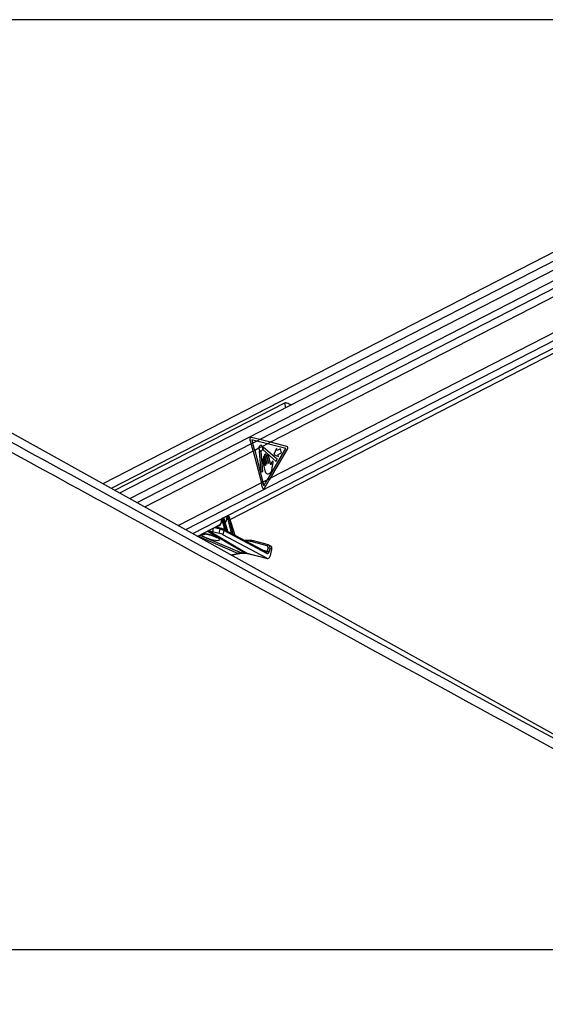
# Model space of a CAD drawing. Header units: millimetres. Extents: x 20 to 19305, y 40 to 15632.
# Tile 28 of 114: x 5284 to 6047, y 6531 to 7959. Entities that reach past the tile are written whole.
import ezdxf

# ---------------------------------------------------------------- set-up
doc = ezdxf.new("R2010")
doc.units = ezdxf.units.MM
doc.layers.add('COMPONENT_GEOMETRY', color=7, linetype='Continuous')
doc.styles.add('SLDTEXTSTYLE1', font='TXT', dxfattribs={"width": 0.75})
doc.dimstyles.new('SLDDIMSTYLE0', dxfattribs={"dimtxt": 150, "dimasz": 6.604, "dimexe": 0, "dimexo": 0.0625, "dimgap": 37.5, "dimtad": 0, "dimtih": 1, "dimtoh": 1, "dimdec": 0, "dimlfac": 0.5, "dimrnd": 1e-09, "dimzin": 12, "dimdsep": 46, "dimtxsty": 'SLDTEXTSTYLE1', "dimsah": 1, "dimcen": 0.09, "dimadec": 0, "dimazin": 3, "dimtfac": 1, "dimtdec": 0, "dimtofl": 0, "dimtmove": 0, "dimatfit": 3, "dimfxl": 1, "dimfrac": 2, "dimtolj": 1, "dimtzin": 12, "dimarcsym": 0})

# ---------------------------------------------------------------- blocks, each defined once
blk = doc.blocks.new('_D_3')
at = {"layer": 'COMPONENT_GEOMETRY', "color": 7, "ltscale": 2}
for p, q in [((6638.5, 7959.5), (957.9, 7959.5)), ((964.3, 7959.5), (964.3, 4965.9)), ((964.3, 1734.2), (964.3, 4727.8)), ((5843.4, 1734.2), (957.9, 1734.2))]:
    blk.add_line(p, q, dxfattribs=at)
for points in [[(964.3, 7959.5), (963.3, 7952.9), (965.3, 7952.9)], [(964.3, 1734.2), (965.3, 1740.8), (963.3, 1740.8)]]:
    blk.add_solid(points, dxfattribs=at)
at = {"layer": 'COMPONENT_GEOMETRY', "color": 7, "ltscale": 2, "insert": (742.6, 4921.1), "char_height": 150, "attachment_point": 1, "style": 'SLDTEXTSTYLE1'}
blk.add_mtext('3113', dxfattribs=at)

msp = doc.modelspace()

# ---------------------------------------------------------------- linework, layer by layer
at = {"color": 7, "linetype": 'Continuous', "lineweight": 25, "ltscale": 2}
for p, q in [((6556.73, 7878.12), (5404.92, 7286.19)), ((6607.54, 7878.12), (5429.33, 7272.63)), ((5589.9, 7234.65), (6635.01, 7771.74)), ((6374.84, 6747.45), (4581.88, 7743.35)), ((5668.36, 7403.26), (5422.04, 7276.68)), ((5618.41, 7350.27), (5620.31, 7344.13)), ((5632.67, 7350.48), (5620.23, 7353.5)), ((5622.47, 7345.24), (5620.31, 7344.13)), ((5620.98, 7350.06), (5622.47, 7345.24)), ((5628.36, 7348.27), (5620.98, 7350.06)), ((5628.36, 7348.27), (5622.47, 7345.24)), ((5632.67, 7350.48), (5628.36, 7348.27)), ((5644.15, 7344.36), (5636.64, 7340.51)), ((5648.46, 7346.58), (5644.15, 7344.36)), ((5670.7, 7337.68), (5644.15, 7344.36)), ((5672.08, 7340.64), (5648.46, 7346.58)), ((5625.44, 7334.75), (5623.29, 7333.64)), ((5623.29, 7333.64), (5635.08, 7287.75)), ((5631.47, 7337.85), (5625.44, 7334.75)), ((5625.44, 7334.75), (5637.23, 7288.86)), ((5636.64, 7340.51), (5631.47, 7337.85)), ((5631.64, 7333.88), (5634.34, 7303.5)), ((5637.06, 7303.98), (5634.51, 7332.73)), ((5637.63, 7335.42), (5656.56, 7318.8)), ((5657.94, 7322.01), (5638.26, 7338.79)), ((5639.75, 7327.21), (5642.9, 7314.97)), ((5645.18, 7316.14), (5642.03, 7328.38)), ((5643.91, 7292.29), (5670.7, 7337.68)), ((5648.72, 7313.63), (5645.31, 7326.88)), ((5648.2, 7294.49), (5673.1, 7336.68)), ((5657.05, 7337.63), (5652.95, 7328.84)), ((5652.95, 7328.84), (5660.08, 7325.82)), ((5657.84, 7334.53), (5657.05, 7337.63)), ((5662.71, 7337.03), (5657.84, 7334.53)), ((5659.28, 7328.92), (5664.15, 7331.42)), ((5660.08, 7325.82), (5659.28, 7328.92)), ((5664.15, 7331.42), (5662.71, 7337.03)), ((5636.44, 7320.05), (5640.21, 7305.37)), ((5637.94, 7324.23), (5640.83, 7312.99)), ((5640.55, 7312.85), (5638.44, 7321.07)), ((5642.62, 7314.82), (5639.94, 7325.26)), ((5643.04, 7325.71), (5645.46, 7316.28)), ((5650.89, 7309.58), (5651.63, 7314.41)), ((5656.56, 7318.8), (5657.94, 7322.01)), ((5634.34, 7303.5), (5637.06, 7303.98)), ((5637.23, 7288.86), (5635.08, 7287.75)), ((5643.91, 7292.29), (5637.23, 7288.86)), ((5648.2, 7294.49), (5643.91, 7292.29)), ((5542.01, 7210.04), (5575.37, 7227.19)), ((5577.84, 7234.63), (5577.56, 7234.63)), ((5578.64, 7236.31), (5577.67, 7235.81)), ((5578.96, 7236.38), (5577.99, 7235.88)), ((5577.99, 7235.88), (5578.27, 7235.88)), ((5578.27, 7235.88), (5579.24, 7236.38)), ((5581.85, 7220.25), (5578.3, 7234.18)), ((5579.24, 7236.38), (5578.96, 7236.38)), ((5579.49, 7236.44), (5579.2, 7236.44)), ((5580.66, 7235.03), (5579.67, 7234.52)), ((5579.67, 7234.52), (5583.71, 7218.71)), ((5586.18, 7217.34), (5580.66, 7235.03)), ((5586.6, 7217.08), (5580.92, 7235.29)), ((5582.33, 7230.76), (5582.94, 7231.07)), ((5585.83, 7236.83), (5585.21, 7236.83)), ((5586.37, 7238.55), (5585.32, 7238.01)), ((5586.7, 7238.62), (5585.64, 7238.08)), ((5585.64, 7238.08), (5586.27, 7238.08)), ((5586.27, 7238.08), (5587.32, 7238.62)), ((5591.74, 7215.04), (5586.29, 7236.38)), ((5587.32, 7238.62), (5586.7, 7238.62)), ((5587.56, 7238.68), (5586.94, 7238.68)), ((5588.74, 7237.27), (5587.66, 7236.72)), ((5587.66, 7236.72), (5593.68, 7213.16)), ((5596.81, 7211.38), (5588.74, 7237.27)), ((5597.17, 7211.33), (5589, 7237.53)), ((5564.09, 7217.05), (5573.98, 7214.57)), ((5577.02, 7221.61), (5568.61, 7223.71)), ((5573.98, 7214.57), (5575.2, 7220.33)), ((5577.02, 7221.61), (5577.27, 7221.51)), ((5580.64, 7218.71), (5579.32, 7212.49)), ((5642.98, 7178.5), (5579.32, 7212.49)), ((5580.15, 7220.39), (5579.94, 7220.47)), ((5582.17, 7219.31), (5580.15, 7220.39)), ((5643.01, 7185.41), (5580.64, 7218.71)), ((5591.66, 7214.24), (5586.76, 7216.86)), ((5642.52, 7187.09), (5597.18, 7211.29)), ((5618.1, 7204.31), (5610.26, 7204.31)), ((5643.31, 7196.45), (5621.63, 7202.34)), ((5645.17, 7197.73), (5623.49, 7203.61)), ((5591.41, 7182.6), (5602.77, 7185.13)), ((5606, 7186), (5610.34, 7186)), ((5607.4, 7185.66), (5611.74, 7185.66)), ((5615.13, 7185.46), (5642.98, 7178.5)), ((5615.88, 7185.17), (5643.72, 7178.21)), ((5643.79, 7188.5), (5644.73, 7192.92)), ((5645.74, 7197.47), (5645.17, 7197.73)), ((5645.37, 7197.65), (5645.17, 7197.73)), ((5648.52, 7196.15), (5645.86, 7197.47)), ((5647.5, 7192.35), (5646.57, 7187.93)), ((5650.17, 7191.03), (5647.5, 7192.35)), ((5648.31, 7182.27), (5650.17, 7191.03)), ((4051.92, 6611), (6591.82, 6611))]:
    msp.add_line(p, q, dxfattribs=at)
at = {"color": 8, "linetype": 'Continuous', "lineweight": 25, "ltscale": 2}
for p, q in [((6568.58, 7871.01), (5417.26, 7279.34)), ((6615.22, 7866.52), (5443.87, 7264.56)), ((6614.74, 7855.17), (5632.67, 7350.48)), ((6614.74, 7843.16), (5648.46, 7346.58)), ((6623.51, 7783.98), (5525.04, 7219.47)), ((6618.92, 7793.35), (5648.2, 7294.49)), ((6629.4, 7776.42), (5534.94, 7213.97)), ((5668.36, 7403.26), (5670.13, 7396.38)), ((5620.31, 7344.13), (5454.25, 7258.79)), ((5623.29, 7333.64), (5465.49, 7252.55)), ((5635.08, 7287.75), (5514.07, 7225.56)), ((5610.34, 7186), (5556.34, 7217.4)), ((5557.35, 7213.11), (5557.17, 7213.38)), ((5558.38, 7218.46), (5615.13, 7185.46)), ((5565.12, 7221.92), (5564.09, 7217.05)), ((5575.2, 7220.33), (5566.34, 7222.54)), ((5568.99, 7223.91), (5581.85, 7220.25)), ((5588.39, 7215.99), (5591.74, 7215.04)), ((5600.73, 7185.46), (5542.66, 7210.37)), ((5545.62, 7211.9), (5606, 7186)), ((5616.76, 7202.97), (5612.77, 7202.97)), ((5590.4, 7183.16), (5600.73, 7185.46)), ((5615.13, 7185.46), (5615.88, 7185.17)), ((5636.43, 7190.34), (5643.79, 7188.5))]:
    msp.add_line(p, q, dxfattribs=at)
at = {"color": 7, "linetype": 'Continuous', "lineweight": 25, "ltscale": 2, "flags": 128}
for points in [[(5631.47, 7337.85), (5631.77, 7336.21), (5632.51, 7334.88), (5633.56, 7334.09), (5634.76, 7333.97), (5635.88, 7334.55), (5636.75, 7335.72), (5637.2, 7337.29), (5637.16, 7338.98), (5636.64, 7340.51)], [(5632.11, 7334.24), (5632.04, 7334.3), (5631.96, 7334.33), (5631.87, 7334.33), (5631.79, 7334.29), (5631.72, 7334.21), (5631.67, 7334.12), (5631.65, 7334), (5631.64, 7333.88)], [(5638.26, 7338.79), (5638.19, 7338.83), (5638.11, 7338.85), (5638.04, 7338.83), (5637.96, 7338.79), (5637.9, 7338.72), (5637.86, 7338.63), (5637.83, 7338.52), (5637.83, 7338.41)], [(5642.03, 7328.38), (5641.78, 7328.95), (5641.4, 7329.35), (5640.95, 7329.51), (5640.48, 7329.41), (5640.07, 7329.06), (5639.8, 7328.52), (5639.68, 7327.87), (5639.75, 7327.21)], [(5645.31, 7326.88), (5645.07, 7327.45), (5644.69, 7327.85), (5644.23, 7328.01), (5643.76, 7327.91), (5643.36, 7327.56), (5643.08, 7327.02), (5642.97, 7326.37), (5643.04, 7325.71)], [(5638.44, 7321.07), (5638.22, 7321.57), (5637.89, 7321.92), (5637.49, 7322.06), (5637.08, 7321.97), (5636.72, 7321.67), (5636.48, 7321.19), (5636.38, 7320.63), (5636.44, 7320.05)], [(5639.94, 7325.26), (5639.72, 7325.76), (5639.39, 7326.1), (5638.99, 7326.24), (5638.58, 7326.15), (5638.22, 7325.85), (5637.98, 7325.38), (5637.88, 7324.81), (5637.94, 7324.23)], [(5640.83, 7312.99), (5640.84, 7312.91), (5640.83, 7312.83), (5640.79, 7312.76), (5640.74, 7312.72), (5640.68, 7312.71), (5640.63, 7312.73), (5640.58, 7312.78), (5640.55, 7312.85)], [(5642.9, 7314.97), (5642.91, 7314.89), (5642.9, 7314.8), (5642.86, 7314.74), (5642.81, 7314.69), (5642.75, 7314.68), (5642.69, 7314.7), (5642.65, 7314.75), (5642.62, 7314.82)], [(5645.46, 7316.28), (5645.47, 7316.2), (5645.46, 7316.12), (5645.42, 7316.05), (5645.37, 7316.01), (5645.31, 7316), (5645.25, 7316.02), (5645.21, 7316.07), (5645.18, 7316.14)], [(5579.2, 7236.44), (5579.09, 7236.43), (5578.96, 7236.38)], [(5579.49, 7236.44), (5579.37, 7236.43), (5579.24, 7236.38)], [(5586.7, 7238.62), (5586.83, 7238.67), (5586.94, 7238.68)], [(5587.32, 7238.62), (5587.45, 7238.67), (5587.56, 7238.68)], [(5618.56, 7204.2), (5618.29, 7204.29), (5618.1, 7204.31)]]:
    msp.add_lwpolyline(points, dxfattribs=at)
at = {"color": 8, "linetype": 'Continuous', "lineweight": 25, "ltscale": 2, "flags": 128}
for points in [[(5576.98, 7234.43), (5576.98, 7234.43), (5577.01, 7234.37), (5577.07, 7234.32), (5577.17, 7234.27), (5577.3, 7234.23)], [(5580.92, 7235.29), (5580.92, 7235.28), (5580.91, 7235.23), (5580.86, 7235.17), (5580.78, 7235.1), (5580.66, 7235.03)], [(5584.95, 7236.5), (5584.82, 7236.56), (5584.72, 7236.63), (5584.65, 7236.71), (5584.63, 7236.79), (5584.62, 7236.82)], [(5588.74, 7237.27), (5588.85, 7237.34), (5588.94, 7237.41), (5588.99, 7237.47), (5589, 7237.52), (5589, 7237.53)], [(5606, 7186), (5606.81, 7185.72), (5607.4, 7185.66)], [(5610.34, 7186), (5611.15, 7185.72), (5611.72, 7185.66)]]:
    msp.add_lwpolyline(points, dxfattribs=at)
at = {"color": 7, "linetype": 'Continuous', "lineweight": 25, "ltscale": 4}
for centre, radius, start, end in [((5406.39, 7277.88), 223.95, 14.41876, 17.2083), ((5408.54, 7278.98), 223.95, 14.41876, 17.2083), ((5670.8, 7338.2), 2.75, 326.45167, 62.45976), ((5634.49, 7336.08), 3, 217.76359, 265.08472), ((5634.16, 7332.75), 0.35, 357.8989, 77.49995), ((5637.99, 7335.77), 0.502, 160.30246, 223.55564), ((5631.1, 7338), 6.74, 342.14593, 3.45079), ((5424.72, 7233.68), 217.2, 12.56645, 14.41461), ((5426.33, 7234.66), 217.76, 12.92744, 14.41318), ((5578.65, 7234.96), 1.13, 125.33518, 196.56223), ((5578.93, 7234.96), 1.13, 125.33518, 196.56223), ((5577.96, 7238.47), 4.31, 274.55518, 293.40825), ((5586.3, 7237.16), 1.13, 125.33518, 196.56223), ((5586.92, 7237.16), 1.13, 125.33518, 196.56223), ((5585.95, 7240.67), 4.31, 274.55518, 293.40825), ((5584.12, 7218.57), 0.439, 161.61835, 209.08894), ((5586.61, 7217.2), 0.451, 161.98185, 206.25298), ((5594.15, 7213.02), 0.492, 162.8927, 197.28954), ((5597.3, 7211.24), 0.511, 163.15887, 193.25235), ((5616.82, 7184.4), 18.57, 74.98734, 90.19035), ((5618.63, 7184.65), 19.54, 74.98734, 90.19035), ((5643.93, 7182.17), 6.33, 65.406, 91.22324), ((5644.87, 7186.59), 6.33, 65.406, 91.22324)]:
    msp.add_arc(centre, radius, start, end, dxfattribs=at)
at = {"color": 8, "linetype": 'Continuous', "lineweight": 25, "ltscale": 4}
for centre, radius, start, end in [((5550.31, 7221.12), 8.01, 256.37793, 288.20033), ((5576.83, 7219.95), 1.67, 83.26181, 167.01175), ((5579.32, 7219.23), 1.42, 338.46559, 54.32168), ((5581.21, 7220.19), 0.648, 302.12693, 5.8341), ((5581.31, 7220.16), 0.833, 307.35153, 356.43209), ((5591.14, 7214.96), 0.61, 292.4358, 7.13001), ((5591.17, 7214.96), 0.641, 293.08152, 4.24658), ((5618.31, 7202.76), 1.57, 97.93795, 172.30364), ((5623.27, 7201.94), 1.68, 82.42643, 166.29677), ((5602.19, 7188.01), 2.93, 240.19745, 281.09004), ((5641.69, 7185.93), 1.42, 338.46559, 54.32168), ((5644.95, 7196.06), 1.68, 82.42643, 166.29677)]:
    msp.add_arc(centre, radius, start, end, dxfattribs=at)
at = {"color": 7, "linetype": 'Continuous', "lineweight": 25, "ltscale": 4}
for centre, major_axis, ratio, start_param, end_param in [((5620.03, 7351.11), (-0.24, 2.43), 0.7207392, 6.0372007, 8.1326028), ((5531.01, 7344.36), (249.46, -50.36), 0.0977317, 1.1199105, 1.1897237), ((5535.32, 7346.58), (249.46, -50.36), 0.0977317, 1.1199105, 1.1897237), ((5530.77, 7292.29), (165.79, 238.22), 0.3281908, 4.9004571, 4.93695), ((5535.06, 7294.49), (165.79, 238.22), 0.3281908, 4.8784607, 4.93695), ((5569.18, 7236.37), (-4.54, 10.03), 0.6728942, 3.1747413, 3.5170201), ((5577.67, 7234.16), (-0.208, 0.455), 0.6722722, 5.9843781, 7.3944837), ((5577.95, 7234.16), (-0.208, 0.455), 0.6722722, 4.4484883, 5.9843781), ((5578.62, 7234.47), (-0.67, 1.34), 0.667317, 4.428083, 5.9639727), ((5579.62, 7234.98), (-0.71, 1.32), 0.6616964, 4.4084912, 5.944381), ((5576.74, 7240.26), (-4.54, 10.03), 0.6728942, 3.2846266, 3.37025), ((5585.32, 7236.36), (-0.208, 0.455), 0.6722722, 5.9843781, 7.2486115), ((5585.94, 7236.36), (-0.208, 0.455), 0.6722722, 4.4484883, 5.9843781), ((5586.62, 7236.67), (-0.67, 1.34), 0.667317, 4.428083, 5.9639727), ((5587.69, 7237.22), (-0.71, 1.32), 0.6616964, 4.4084912, 5.944381), ((5557.46, 7220.58), (9.43, -3.74), 0.1227735, 4.9117535, 5.5392213), ((5576.63, 7213.16), (3.77, -1.5), 0.1227735, 0.8256764, 2.3976287), ((5577.86, 7218.96), (3.84, -1.17), 0.1943779, 0.8217162, 2.3936685), ((5578.6, 7220.8), (1.89, -0.75), 0.1227735, 0.8256764, 2.3976287), ((5582.82, 7219.41), (1.24, -0.89), 0.1447744, 2.2469792, 2.5565144), ((5535.84, 7241.58), (74.5, -38.78), 0.0278678, 0.8434322, 0.8875813), ((5536.19, 7241.59), (74.14, -38.79), 0.0223659, 0.8421465, 0.8862956), ((5592.71, 7214.2), (1.24, -0.89), 0.1447744, 2.4713168, 2.5565144), ((5535.84, 7241.58), (74.5, -38.78), 0.0278678, 0.6267045, 0.6965384), ((5536.19, 7241.59), (74.14, -38.79), 0.0223659, 0.6254189, 0.6952527), ((5596.68, 7148.23), (18.43, 35.57), 0.6894012, 0.3356831, 0.5119979), ((5601.02, 7148.23), (17.75, 35.91), 0.6596861, 0.1462351, 0.3225499), ((5643.9, 7189.24), (-0.16, 4.08), 0.6824235, 2.7623598, 4.3579059), ((5641.86, 7192.74), (1.77, 3.59), 0.6675995, 5.076761, 6.4133328), ((5643.2, 7192.09), (2.66, 5.38), 0.6678917, 6.283093, 6.4133788), ((5645.87, 7190.77), (2.66, 5.38), 0.6675995, 5.076761, 6.283047), ((5644.31, 7184.25), (-0.23, 6.12), 0.6824235, 2.7623598, 4.3579059)]:
    msp.add_ellipse(centre, major_axis=major_axis, ratio=ratio, start_param=start_param, end_param=end_param, dxfattribs=at)
at = {"color": 8, "linetype": 'Continuous', "lineweight": 25, "ltscale": 4}
for centre, major_axis, ratio, start_param, end_param in [((5568.51, 7236.06), (-5, 10.92), 0.6722722, 2.7677048, 4.2528911), ((5578.34, 7234.47), (-0.67, 1.34), 0.667317, 5.9639727, 6.2891422), ((5579.34, 7234.98), (-0.71, 1.32), 0.6616964, 5.944381, 6.2734964), ((5576.07, 7239.95), (-5, 10.92), 0.6722722, 3.362704, 4.1070188), ((5585.99, 7236.67), (-0.67, 1.34), 0.667317, 5.9639727, 6.2938173), ((5587.07, 7237.22), (-0.71, 1.32), 0.6616964, 5.944381, 6.2734964), ((5561.27, 7209.15), (13.1, -4.08), 0.2216761, 3.1527091, 8.2406214), ((5642.46, 7189.16), (-0.48, 2.09), 0.5968415, 2.8476041, 4.2599434), ((5643.2, 7192.09), (2.66, 5.38), 0.6678917, 5.076807, 6.283093)]:
    msp.add_ellipse(centre, major_axis=major_axis, ratio=ratio, start_param=start_param, end_param=end_param, dxfattribs=at)
at = {"color": 7, "linetype": 'Continuous', "lineweight": 25, "ltscale": 2}
for points, knots in [([(6591.82, 6611), (6385.14, 6723.82), (5990.82, 6939.09), (5458.3, 7230.1), (5063.47, 7446.27), (4787.38, 7597.96), (4635.48, 7681.74), (4552.76, 7727.68), (4538.7, 7735.48)], [0, 0, 0, 0, 0.3015454, 0.5753359, 0.7773277, 0.8783239, 0.9793204, 1, 1, 1, 1]), ([(5678.64, 7400.75), (5678.56, 7400.78), (5677.64, 7401.17), (5675.4, 7402.07), (5672.67, 7403.09), (5670.43, 7403.6), (5669.11, 7403.58), (5668.55, 7403.34), (5668.36, 7403.26)], [0, 0, 0, 0, 0.0253917, 0.2875047, 0.599755, 0.7895265, 0.9312571, 1, 1, 1, 1]), ([(5636.64, 7340.51), (5636.42, 7340.84), (5635.97, 7341.51), (5635.04, 7342.05), (5634.05, 7342.15), (5633.1, 7341.78), (5632.29, 7340.99), (5631.72, 7339.86), (5631.48, 7338.75), (5631.47, 7338.07), (5631.47, 7337.85)], [0, 0, 0, 0, 0.1335987, 0.2671966, 0.4008119, 0.5344211, 0.6680123, 0.8016105, 0.9352267, 1, 1, 1, 1]), ([(5648.88, 7313.81), (5648.86, 7313.78), (5648.81, 7313.7), (5648.75, 7313.65), (5648.72, 7313.63), (5648.72, 7313.63)], [0, 0, 0, 0, 0.5139901, 0.9849014, 1, 1, 1, 1]), ([(5649.27, 7315.61), (5649.22, 7315.29), (5649.13, 7314.67), (5648.96, 7314.09), (5648.88, 7313.81)], [0, 0, 0, 0, 0.5191471, 1, 1, 1, 1]), ([(5650.61, 7318.37), (5650.29, 7317.94), (5649.7, 7317.15), (5649.4, 7316.09), (5649.27, 7315.61)], [0, 0, 0, 0, 0.5468478, 1, 1, 1, 1]), ([(5651.63, 7314.41), (5651.8, 7315.19), (5652.02, 7316.16), (5652.33, 7317.32), (5652.3, 7317.97), (5652.14, 7318.47), (5651.92, 7318.75), (5651.6, 7318.94), (5651.09, 7318.88), (5650.77, 7318.54), (5650.61, 7318.37)], [0, 0, 0, 0, 0.369532, 0.4622338, 0.5578405, 0.6537113, 0.7001721, 0.7470017, 0.8728446, 1, 1, 1, 1]), ([(5640.21, 7305.37), (5640.49, 7304.48), (5641.02, 7302.77), (5642.68, 7301.1), (5644.63, 7300.68), (5646.55, 7301.27), (5648.3, 7302.45), (5649.77, 7304.34), (5650.52, 7306.91), (5650.77, 7308.69), (5650.89, 7309.58)], [0, 0, 0, 0, 0.1310602, 0.2510236, 0.3769161, 0.5013552, 0.6271609, 0.7506501, 0.8753565, 1, 1, 1, 1]), ([(5636.71, 7280.94), (5636.79, 7280.69), (5636.94, 7280.19), (5637.36, 7279.65), (5637.89, 7279.34), (5638.46, 7279.31), (5639.02, 7279.55), (5639.38, 7279.92), (5639.55, 7280.17), (5639.57, 7280.21)], [0, 0, 0, 0, 0.16108, 0.3221601, 0.483216, 0.6440788, 0.8046787, 0.9651276, 1, 1, 1, 1]), ([(5436.47, 7257.06), (5713.67, 7105.78), (6108.43, 6890.36), (6503.05, 6675.1), (6620.57, 6611)], [0, 0, 0, 0, 0.7021941, 1, 1, 1, 1]), ([(5577.03, 7232.79), (5577, 7232.16), (5576.93, 7230.78), (5576.43, 7229.15), (5575.87, 7228.36), (5575.65, 7228.05)], [0, 0, 0, 0, 0.33199683, 0.73587378, 1, 1, 1, 1]), ([(5577.68, 7235.79), (5577.57, 7235.74), (5577.34, 7235.61), (5577.1, 7235.26), (5576.97, 7234.85), (5576.98, 7234.57), (5576.98, 7234.43)], [0, 0, 0, 0, 0.22027032, 0.48810885, 0.7519096, 1, 1, 1, 1]), ([(5576.98, 7234.43), (5577.03, 7234.01), (5577.09, 7233.44), (5577.04, 7232.92), (5577.03, 7232.79)], [0, 0, 0, 0, 0.7430566, 1, 1, 1, 1]), ([(5579.2, 7236.44), (5579.05, 7236.43), (5578.85, 7236.42), (5578.68, 7236.31), (5578.64, 7236.29)], [0, 0, 0, 0, 0.7619394, 1, 1, 1, 1]), ([(5580.92, 7235.29), (5580.87, 7235.43), (5580.74, 7235.76), (5580.37, 7236.15), (5579.92, 7236.4), (5579.62, 7236.43), (5579.49, 7236.44)], [0, 0, 0, 0, 0.2251996, 0.5302796, 0.7936761, 1, 1, 1, 1]), ([(5584.5, 7235.39), (5584.39, 7234.77), (5584.16, 7233.45), (5583.45, 7232), (5582.8, 7231.39), (5582.54, 7231.15)], [0, 0, 0, 0, 0.3480466, 0.7435867, 1, 1, 1, 1]), ([(5584.62, 7236.82), (5584.62, 7236.41), (5584.63, 7235.91), (5584.52, 7235.48), (5584.5, 7235.39)], [0, 0, 0, 0, 0.812174, 1, 1, 1, 1]), ([(5585.33, 7237.99), (5585.22, 7237.93), (5584.99, 7237.81), (5584.76, 7237.46), (5584.64, 7237.11), (5584.63, 7236.89), (5584.62, 7236.82)], [0, 0, 0, 0, 0.2435753, 0.5456189, 0.8429484, 1, 1, 1, 1]), ([(5586.94, 7238.68), (5586.78, 7238.68), (5586.58, 7238.67), (5586.41, 7238.56), (5586.37, 7238.53)], [0, 0, 0, 0, 0.7600039, 1, 1, 1, 1]), ([(5589, 7237.53), (5588.94, 7237.67), (5588.81, 7238), (5588.45, 7238.39), (5588, 7238.64), (5587.69, 7238.67), (5587.56, 7238.68)], [0, 0, 0, 0, 0.2251996, 0.5302796, 0.7936761, 1, 1, 1, 1]), ([(5552.74, 7213.66), (5552.73, 7213.65), (5552.68, 7213.65), (5552.95, 7213.67), (5553.57, 7213.66), (5554.75, 7213.57), (5556.09, 7213.38), (5557.02, 7213.17), (5557.36, 7213.1)], [0, 0, 0, 0, 0.0279822, 0.1721375, 0.351995, 0.5926157, 0.8499065, 1, 1, 1, 1]), ([(5557.35, 7213.11), (5557.75, 7213.02), (5558.96, 7212.75), (5561.04, 7212.18), (5563.5, 7211.38), (5565.85, 7210.49), (5567.78, 7209.63), (5569.1, 7208.93), (5569.85, 7208.44), (5569.94, 7208.37), (5569.98, 7208.34)], [0, 0, 0, 0, 0.0659107, 0.1991859, 0.3450874, 0.5022348, 0.6640232, 0.7976124, 0.9104647, 1, 1, 1, 1]), ([(5582.14, 7220.11), (5582.27, 7220.03), (5582.6, 7219.8), (5583.08, 7219.32), (5583.47, 7218.93), (5583.67, 7218.74), (5583.71, 7218.71)], [0, 0, 0, 0, 0.2052766, 0.54887, 0.9210651, 1, 1, 1, 1]), ([(5583.74, 7218.35), (5583.69, 7218.38), (5583.43, 7218.53), (5582.93, 7218.85), (5582.44, 7219.18), (5582.18, 7219.3), (5582.17, 7219.31)], [0, 0, 0, 0, 0.1039431, 0.5686154, 0.9824274, 1, 1, 1, 1]), ([(5586.77, 7216.86), (5586.77, 7216.86), (5586.77, 7216.86), (5586.73, 7216.88), (5586.67, 7216.94), (5586.61, 7217.02), (5586.6, 7217.07), (5586.6, 7217.08)], [0, 0, 0, 0, 0.005296, 0.3315649, 0.6231276, 0.9528899, 1, 1, 1, 1]), ([(5593.68, 7212.87), (5593.63, 7212.9), (5593.37, 7213.05), (5592.84, 7213.45), (5592.22, 7213.92), (5591.79, 7214.16), (5591.66, 7214.24)], [0, 0, 0, 0, 0.0838829, 0.4422626, 0.8292932, 1, 1, 1, 1]), ([(5591.81, 7215.01), (5591.89, 7214.96), (5592.1, 7214.84), (5592.52, 7214.43), (5593.02, 7213.88), (5593.43, 7213.4), (5593.64, 7213.2), (5593.68, 7213.16)], [0, 0, 0, 0, 0.1052615, 0.2802231, 0.6261442, 0.9328781, 1, 1, 1, 1]), ([(5597.19, 7211.28), (5597.19, 7211.28), (5597.19, 7211.28), (5597.18, 7211.32), (5597.17, 7211.33)], [0, 0, 0, 0, 0.5890957, 1, 1, 1, 1]), ([(5602.77, 7185.13), (5603.18, 7185.22), (5604.78, 7185.55), (5606.28, 7185.62), (5607.4, 7185.66)], [0, 0, 0, 0, 0.2505859, 1, 1, 1, 1]), ([(5611.74, 7185.66), (5612.1, 7185.66), (5613.56, 7185.64), (5614.89, 7185.37), (5615.88, 7185.17)], [0, 0, 0, 0, 0.2504618, 1, 1, 1, 1])]:
    msp.add_open_spline(points, degree=3, knots=knots, dxfattribs=at)
at = {"color": 8, "linetype": 'Continuous', "lineweight": 25, "ltscale": 2}
for points, knots in [([(4560.95, 7735.48), (4575.21, 7727.68), (4659.11, 7681.75), (4812.29, 7597.97), (5089.88, 7446.27), (5297.83, 7332.74), (5436.47, 7257.06)], [0, 0, 0, 0, 0.0486818, 0.2865096, 0.5243388, 1, 1, 1, 1]), ([(5549.75, 7214.02), (5550.42, 7214.07), (5551.79, 7214.17), (5554.5, 7213.91), (5556.39, 7213.54), (5557.17, 7213.38)], [0, 0, 0, 0, 0.3569142, 0.7335111, 1, 1, 1, 1]), ([(5586.18, 7217.34), (5586.26, 7217.27), (5586.41, 7217.15), (5586.56, 7217.06), (5586.62, 7217.06), (5586.6, 7217.08), (5586.6, 7217.08)], [0, 0, 0, 0, 0.3999514, 0.6950117, 0.9693043, 1, 1, 1, 1]), ([(5586.76, 7216.86), (5586.77, 7216.85), (5586.82, 7216.84), (5586.81, 7216.8), (5586.73, 7216.79), (5586.51, 7216.84), (5586.32, 7216.95), (5586.2, 7217)], [0, 0, 0, 0, 0.0156717, 0.2255313, 0.4524433, 0.6939363, 1, 1, 1, 1]), ([(5597.18, 7211.28), (5597.19, 7211.28), (5597.28, 7211.23), (5597.34, 7211.13), (5597.34, 7211.02), (5597.23, 7210.97), (5597.04, 7211), (5596.88, 7211.08), (5596.8, 7211.12)], [0, 0, 0, 0, 0.037469, 0.2343507, 0.4349961, 0.5951708, 0.7955305, 1, 1, 1, 1]), ([(5596.81, 7211.38), (5596.87, 7211.33), (5596.98, 7211.24), (5597.08, 7211.2), (5597.14, 7211.2), (5597.16, 7211.21), (5597.18, 7211.26), (5597.17, 7211.3), (5597.16, 7211.33)], [0, 0, 0, 0, 0.30096486, 0.51567065, 0.5726705, 0.7519167, 0.78804453, 1, 1, 1, 1])]:
    msp.add_open_spline(points, degree=3, knots=knots, dxfattribs=at)

# ---------------------------------------------------------------- dimensions: what is measured, and where the dimension line sits
at = {"layer": 'COMPONENT_GEOMETRY', "color": 7, "ltscale": 2}
dim = msp.add_linear_dim(base=(964.27, 7959.49), p1=(5845.95, 1734.2), p2=(6641.06, 7959.49), angle=90, dimstyle='SLDDIMSTYLE0', dxfattribs=at)
dim.commit()
dim.dimension.update_dxf_attribs({"geometry": '_D_3', "text_midpoint": (964.27, 4846.84), "dimtype": 160})

doc.saveas('drawing.dxf')
